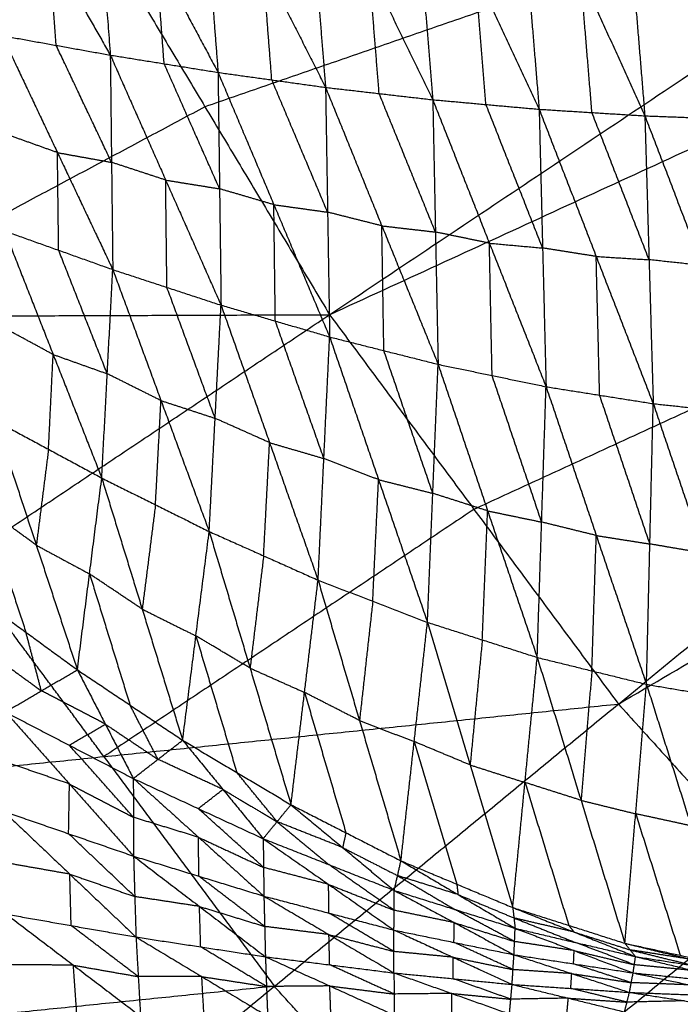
# Model space of a CAD drawing. Header units: millimetres. Extents: x -106 to 110, y -96 to 120.
# Tile 195 of 256: x -36.56 to -30.82, y -17.88 to -9.33. Entities that reach past the tile are written whole.
import ezdxf

# ---------------------------------------------------------------- set-up
doc = ezdxf.new("R2010")
doc.units = ezdxf.units.MM
doc.header["$MEASUREMENT"] = 0
doc.layers.add('Default', color=7, linetype='Continuous', true_color=0x000000)

msp = doc.modelspace()

# ---------------------------------------------------------------- linework, layer by layer
at = {"layer": 'Default'}
for points in [[(-33.8683, -11.8903, 3.8092), (-27.106, -7.3718, 3.779), (-20.3436, -2.8533, 3.7488)], [(-33.8683, -11.8903, 3.8092), (-26.3268, -8.4223, 3.779), (-18.7854, -4.9543, 3.7488)], [(-31.3592, -15.2734, 3.8092), (-25.0723, -10.1139, 3.779), (-18.7854, -4.9543, 3.7488)], [(-31.3592, -15.2734, 3.8092), (-24.194, -11.083, 3.779), (-17.0287, -6.8925, 3.7488)], [(-27.106, -7.3718, 3.779), (-31.0285, -8.7278, 3.7941), (-34.9511, -10.0839, 3.8092)], [(-32.2474, -7.6971, -2.5475), (-32.1477, -8.9012, -2.6628), (-32.0479, -10.1053, -2.7782)], [(-32.2474, -7.6971, -2.5475), (-31.6884, -8.9299, -2.7181), (-31.1294, -10.1626, -2.8888)], [(-31.3356, -7.6638, -2.6513), (-31.2325, -8.9132, -2.77), (-31.1294, -10.1626, -2.8888)], [(-31.3356, -7.6638, -2.6513), (-30.7756, -8.9299, -2.8129), (-30.2156, -10.196, -2.9746)], [(-36.8374, -7.7668, -1.767), (-36.3056, -8.7007, -1.9474), (-35.7738, -9.6346, -2.1277)], [(-35.9145, -7.7688, -1.9459), (-35.8441, -8.7017, -2.0368), (-35.7738, -9.6346, -2.1277)], [(-35.9145, -7.7688, -1.9459), (-35.376, -8.777, -2.1298), (-34.8375, -9.7852, -2.3137)], [(-34.9944, -7.7619, -2.1173), (-34.9159, -8.7736, -2.2155), (-34.8375, -9.7852, -2.3137)], [(-34.9944, -7.7619, -2.1173), (-34.4489, -8.8386, -2.3021), (-33.9035, -9.9152, -2.487)], [(-34.0773, -7.7472, -2.2772), (-33.9904, -8.8312, -2.3821), (-33.9035, -9.9152, -2.487)], [(-34.0773, -7.7472, -2.2772), (-33.5247, -8.8849, -2.4603), (-32.9721, -10.0225, -2.6433)], [(-33.1599, -7.7254, -2.422), (-33.066, -8.874, -2.5327), (-32.9721, -10.0225, -2.6433)], [(-33.1599, -7.7254, -2.422), (-32.6039, -8.9153, -2.6001), (-32.0479, -10.1053, -2.7782)], [(-42.8545, -11.9232, 3.8611), (-39.4441, -10.1004, 3.8351), (-36.0338, -8.2775, 3.8092)], [(-36.0338, -8.2775, 3.8092), (-34.9511, -10.0839, 3.8092), (-33.8683, -11.8903, 3.8092)], [(-36.2437, -9.5501, -2.0305), (-36.2746, -9.1254, -1.9889), (-36.3056, -8.7007, -1.9474)], [(-35.3056, -9.7099, -2.2207), (-35.3408, -9.2435, -2.1753), (-35.376, -8.777, -2.1298)], [(-34.3705, -9.8502, -2.4003), (-34.4097, -9.3444, -2.3512), (-34.4489, -8.8386, -2.3021)], [(-33.4378, -9.9689, -2.5651), (-33.4812, -9.4269, -2.5127), (-33.5247, -8.8849, -2.4603)], [(-32.51, -10.0639, -2.7108), (-32.5569, -9.4896, -2.6554), (-32.6039, -8.9153, -2.6001)], [(-31.5887, -10.134, -2.8335), (-31.6385, -9.5319, -2.7758), (-31.6884, -8.9299, -2.7181)], [(-36.7136, -9.4655, -1.9332), (-36.2437, -9.5501, -2.0305), (-35.7738, -9.6346, -2.1277)], [(-36.7136, -9.4655, -1.9332), (-36.2329, -10.482, -1.9146), (-35.7521, -11.4984, -1.8959)], [(-35.763, -10.5665, -2.0118), (-36.0033, -10.0583, -2.0211), (-36.2437, -9.5501, -2.0305)], [(-35.7738, -9.6346, -2.1277), (-35.763, -10.5665, -2.0118), (-35.7521, -11.4984, -1.8959)], [(-35.7738, -9.6346, -2.1277), (-35.3056, -9.7099, -2.2207), (-34.8375, -9.7852, -2.3137)], [(-35.7738, -9.6346, -2.1277), (-35.2926, -10.7209, -2.0956), (-34.8115, -11.8073, -2.0634)], [(-34.8245, -10.7963, -2.1886), (-35.0651, -10.2531, -2.2046), (-35.3056, -9.7099, -2.2207)], [(-34.8375, -9.7852, -2.3137), (-34.8245, -10.7963, -2.1886), (-34.8115, -11.8073, -2.0634)], [(-34.8375, -9.7852, -2.3137), (-34.3705, -9.8502, -2.4003), (-33.9035, -9.9152, -2.487)], [(-34.8375, -9.7852, -2.3137), (-34.3527, -10.9345, -2.2667), (-33.868, -12.0838, -2.2197)], [(-33.8858, -10.9995, -2.3533), (-34.1281, -10.4249, -2.3768), (-34.3705, -9.8502, -2.4003)], [(-33.9035, -9.9152, -2.487), (-33.8858, -10.9995, -2.3533), (-33.868, -12.0838, -2.2197)], [(-33.9035, -9.9152, -2.487), (-33.4378, -9.9689, -2.5651), (-32.9721, -10.0225, -2.6433)], [(-33.9035, -9.9152, -2.487), (-33.4146, -11.1184, -2.424), (-32.9256, -12.3216, -2.3611)], [(-32.9488, -11.1721, -2.5022), (-33.1933, -10.5705, -2.5337), (-33.4378, -9.9689, -2.5651)], [(-34.9511, -10.0839, 3.8092), (-36.6562, -10.9953, 3.8222), (-38.3614, -11.9068, 3.8351)], [(-32.9721, -10.0225, -2.6433), (-32.9488, -11.1721, -2.5022), (-32.9256, -12.3216, -2.3611)], [(-32.9721, -10.0225, -2.6433), (-32.51, -10.0639, -2.7108), (-32.0479, -10.1053, -2.7782)], [(-32.9721, -10.0225, -2.6433), (-32.4799, -11.2694, -2.5633), (-31.9877, -12.5162, -2.4833)], [(-32.0178, -11.3108, -2.6308), (-32.2639, -10.6873, -2.6708), (-32.51, -10.0639, -2.7108)], [(-25.0723, -10.1139, 3.779), (-28.843, -11.8479, 3.7941), (-32.6138, -13.5819, 3.8092)], [(-32.0479, -10.1053, -2.7782), (-32.0178, -11.3108, -2.6308), (-31.9877, -12.5162, -2.4833)], [(-32.0479, -10.1053, -2.7782), (-31.5887, -10.134, -2.8335), (-31.1294, -10.1626, -2.8888)], [(-32.0479, -10.1053, -2.7782), (-31.5523, -11.3844, -2.6811), (-31.0567, -12.6634, -2.5841)], [(-31.093, -11.413, -2.7365), (-31.3409, -10.7735, -2.785), (-31.5887, -10.134, -2.8335)], [(-31.1294, -10.1626, -2.8888), (-31.093, -11.413, -2.7365), (-31.0567, -12.6634, -2.5841)], [(-31.1294, -10.1626, -2.8888), (-30.6725, -10.1793, -2.9317), (-30.2156, -10.196, -2.9746)], [(-31.1294, -10.1626, -2.8888), (-30.6316, -11.4627, -2.7758), (-30.1338, -12.7629, -2.6628)], [(-36.2329, -10.482, -1.9146), (-36.468, -10.398, -1.8708), (-36.7031, -10.3141, -1.827)], [(-36.2224, -11.3305, -1.8084), (-36.2276, -10.9063, -1.8615), (-36.2329, -10.482, -1.9146)], [(-36.2329, -10.482, -1.9146), (-35.9979, -10.5242, -1.9632), (-35.763, -10.5665, -2.0118)], [(-35.2926, -10.7209, -2.0956), (-35.5278, -10.6437, -2.0537), (-35.763, -10.5665, -2.0118)], [(-35.2818, -11.6529, -1.9796), (-35.2872, -11.1869, -2.0376), (-35.2926, -10.7209, -2.0956)], [(-35.2926, -10.7209, -2.0956), (-35.0586, -10.7586, -2.1421), (-34.8245, -10.7963, -2.1886)], [(-34.3527, -10.9345, -2.2667), (-34.5886, -10.8654, -2.2276), (-34.8245, -10.7963, -2.1886)], [(-34.3398, -11.9456, -2.1416), (-34.3462, -11.44, -2.2041), (-34.3527, -10.9345, -2.2667)], [(-34.3527, -10.9345, -2.2667), (-34.1193, -10.967, -2.31), (-33.8858, -10.9995, -2.3533)], [(-33.4146, -11.1184, -2.424), (-33.6502, -11.059, -2.3887), (-33.8858, -10.9995, -2.3533)], [(-33.3968, -12.2027, -2.2904), (-33.4057, -11.6606, -2.3572), (-33.4146, -11.1184, -2.424)], [(-33.4146, -11.1184, -2.424), (-33.1817, -11.1452, -2.4631), (-32.9488, -11.1721, -2.5022)], [(-36.6927, -11.1627, -1.7208), (-36.2702, -12.2362, -1.4463), (-35.8478, -13.3097, -1.1717)], [(-36.6927, -11.1627, -1.7208), (-36.2224, -11.3305, -1.8084), (-35.7521, -11.4984, -1.8959)], [(-32.4799, -11.2694, -2.5633), (-32.7143, -11.2207, -2.5328), (-32.9488, -11.1721, -2.5022)], [(-32.4566, -12.4189, -2.4222), (-32.4683, -11.8441, -2.4928), (-32.4799, -11.2694, -2.5633)], [(-32.4799, -11.2694, -2.5633), (-32.2488, -11.2901, -2.597), (-32.0178, -11.3108, -2.6308)], [(-35.8, -12.4041, -1.5338), (-36.0112, -11.8673, -1.6711), (-36.2224, -11.3305, -1.8084)], [(-31.5523, -11.3844, -2.6811), (-31.785, -11.3476, -2.6559), (-32.0178, -11.3108, -2.6308)], [(-31.5222, -12.5898, -2.5337), (-31.5372, -11.9871, -2.6074), (-31.5523, -11.3844, -2.6811)], [(-31.5523, -11.3844, -2.6811), (-31.3227, -11.3987, -2.7088), (-31.093, -11.413, -2.7365)], [(-30.6316, -11.4627, -2.7758), (-30.8623, -11.4379, -2.7561), (-31.093, -11.413, -2.7365)], [(-35.8478, -13.3097, -1.1717), (-35.8, -12.4041, -1.5338), (-35.7521, -11.4984, -1.8959)], [(-35.7521, -11.4984, -1.8959), (-35.3333, -12.6366, -1.5883), (-34.9145, -13.7747, -1.2808)], [(-35.7521, -11.4984, -1.8959), (-35.2818, -11.6529, -1.9796), (-34.8115, -11.8073, -2.0634)], [(-34.863, -12.791, -1.6721), (-35.0724, -12.2219, -1.8259), (-35.2818, -11.6529, -1.9796)], [(-42.8545, -11.9232, 3.8611), (-38.3614, -11.9068, 3.8351), (-33.8683, -11.8903, 3.8092)], [(-40.2989, -16.187, 3.8611), (-37.0836, -14.0387, 3.8351), (-33.8683, -11.8903, 3.8092)], [(-34.9145, -13.7747, -1.2808), (-34.863, -12.791, -1.6721), (-34.8115, -11.8073, -2.0634)], [(-34.8115, -11.8073, -2.0634), (-34.39, -13.0021, -1.7232), (-33.9685, -14.197, -1.383)], [(-34.8115, -11.8073, -2.0634), (-34.3398, -11.9456, -2.1416), (-33.868, -12.0838, -2.2197)], [(-33.8683, -11.8903, 3.8092), (-32.6138, -13.5819, 3.8092), (-31.3592, -15.2734, 3.8092)], [(-33.9182, -13.1404, -1.8013), (-34.129, -12.543, -1.9715), (-34.3398, -11.9456, -2.1416)], [(-36.2702, -12.2362, -1.4463), (-36.5015, -12.1113, -1.4178), (-36.7328, -11.9865, -1.3894)], [(-33.9685, -14.197, -1.383), (-33.9182, -13.1404, -1.8013), (-33.868, -12.0838, -2.2197)], [(-33.868, -12.0838, -2.2197), (-33.4431, -13.3239, -1.8478), (-33.0182, -14.5639, -1.4759)], [(-33.868, -12.0838, -2.2197), (-33.3968, -12.2027, -2.2904), (-32.9256, -12.3216, -2.3611)], [(-32.9719, -13.4427, -1.9185), (-33.1843, -12.8227, -2.1044), (-33.3968, -12.2027, -2.2904)], [(-36.3104, -13.06, -1.1148), (-36.2903, -12.6481, -1.2806), (-36.2702, -12.2362, -1.4463)], [(-36.2702, -12.2362, -1.4463), (-36.0351, -12.3201, -1.49), (-35.8, -12.4041, -1.5338)], [(-35.3333, -12.6366, -1.5883), (-35.5666, -12.5203, -1.5611), (-35.8, -12.4041, -1.5338)], [(-33.0182, -14.5639, -1.4759), (-32.9719, -13.4427, -1.9185), (-32.9256, -12.3216, -2.3611)], [(-32.9256, -12.3216, -2.3611), (-32.4951, -13.5951, -1.959), (-32.0646, -14.8685, -1.557)], [(-32.9256, -12.3216, -2.3611), (-32.4566, -12.4189, -2.4222), (-31.9877, -12.5162, -2.4833)], [(-32.0261, -13.6924, -2.0201), (-32.2414, -13.0556, -2.2212), (-32.4566, -12.4189, -2.4222)], [(-32.0646, -14.8685, -1.557), (-32.0261, -13.6924, -2.0201), (-31.9877, -12.5162, -2.4833)], [(-31.9877, -12.5162, -2.4833), (-31.5514, -13.8092, -2.054), (-31.115, -15.1023, -1.6246)], [(-31.9877, -12.5162, -2.4833), (-31.5222, -12.5898, -2.5337), (-31.0567, -12.6634, -2.5841)], [(-35.3811, -13.5422, -1.2263), (-35.3572, -13.0894, -1.4073), (-35.3333, -12.6366, -1.5883)], [(-35.3333, -12.6366, -1.5883), (-35.0981, -12.7138, -1.6302), (-34.863, -12.791, -1.6721)], [(-31.0859, -13.8828, -2.1044), (-31.304, -13.2363, -2.319), (-31.5222, -12.5898, -2.5337)], [(-31.115, -15.1023, -1.6246), (-31.0859, -13.8828, -2.1044), (-31.0567, -12.6634, -2.5841)], [(-31.0567, -12.6634, -2.5841), (-30.6161, -13.963, -2.1313), (-30.1756, -15.2627, -1.6785)], [(-31.0567, -12.6634, -2.5841), (-30.5953, -12.7131, -2.6235), (-30.1338, -12.7629, -2.6628)], [(-36.773, -12.8103, -1.058), (-36.4164, -13.8933, -0.4798), (-36.0598, -14.9763, 0.0984)], [(-36.773, -12.8103, -1.058), (-36.3104, -13.06, -1.1148), (-35.8478, -13.3097, -1.1717)], [(-34.39, -13.0021, -1.7232), (-34.6265, -12.8966, -1.6977), (-34.863, -12.791, -1.6721)], [(-34.4415, -13.9858, -1.3319), (-34.4157, -13.494, -1.5276), (-34.39, -13.0021, -1.7232)], [(-34.39, -13.0021, -1.7232), (-34.1541, -13.0713, -1.7623), (-33.9182, -13.1404, -1.8013)], [(-36.3104, -13.06, -1.1148), (-36.3634, -13.4766, -0.7973), (-36.4164, -13.8933, -0.4798)], [(-33.4431, -13.3239, -1.8478), (-33.6807, -13.2321, -1.8246), (-33.9182, -13.1404, -1.8013)], [(-36.0598, -14.9763, 0.0984), (-35.9538, -14.143, -0.5366), (-35.8478, -13.3097, -1.1717)], [(-35.8478, -13.3097, -1.1717), (-35.4965, -14.4491, -0.5378), (-35.1452, -15.5884, 0.096)], [(-35.8478, -13.3097, -1.1717), (-35.3811, -13.5422, -1.2263), (-34.9145, -13.7747, -1.2808)], [(-33.4934, -14.3804, -1.4294), (-33.4682, -13.8521, -1.6386), (-33.4431, -13.3239, -1.8478)], [(-33.4431, -13.3239, -1.8478), (-33.2075, -13.3833, -1.8831), (-32.9719, -13.4427, -1.9185)], [(-32.4951, -13.5951, -1.959), (-32.7335, -13.5189, -1.9387), (-32.9719, -13.4427, -1.9185)], [(-36.8633, -13.5669, -0.4786), (-36.685, -14.1084, -0.1895), (-36.5067, -14.6499, 0.0996)], [(-36.4164, -13.8933, -0.4798), (-36.6398, -13.7301, -0.4792), (-36.8633, -13.5669, -0.4786)], [(-32.6138, -13.5819, 3.8092), (-34.2214, -14.6561, 3.8222), (-35.8291, -15.7302, 3.8351)], [(-35.3811, -13.5422, -1.2263), (-35.4388, -13.9956, -0.8821), (-35.4965, -14.4491, -0.5378)], [(-32.5414, -14.7162, -1.5164), (-32.5182, -14.1556, -1.7377), (-32.4951, -13.5951, -1.959)], [(-32.4951, -13.5951, -1.959), (-32.2606, -13.6437, -1.9896), (-32.0261, -13.6924, -2.0201)], [(-35.1452, -15.5884, 0.096), (-35.0298, -14.6816, -0.5924), (-34.9145, -13.7747, -1.2808)], [(-34.9145, -13.7747, -1.2808), (-34.5592, -14.9616, -0.5937), (-34.2039, -16.1484, 0.0935)], [(-34.9145, -13.7747, -1.2808), (-34.4415, -13.9858, -1.3319), (-33.9685, -14.197, -1.383)], [(-31.5514, -13.8092, -2.054), (-31.7888, -13.7508, -2.0371), (-32.0261, -13.6924, -2.0201)], [(-31.5898, -14.9854, -1.5908), (-31.5706, -14.3973, -1.8224), (-31.5514, -13.8092, -2.054)], [(-31.5514, -13.8092, -2.054), (-31.3186, -13.846, -2.0792), (-31.0859, -13.8828, -2.1044)], [(-36.4164, -13.8933, -0.4798), (-36.1851, -14.0182, -0.5082), (-35.9538, -14.143, -0.5366)], [(-30.6161, -13.963, -2.1313), (-30.851, -13.9229, -2.1178), (-31.0859, -13.8828, -2.1044)], [(-34.4415, -13.9858, -1.3319), (-34.5003, -14.4737, -0.9628), (-34.5592, -14.9616, -0.5937)], [(-35.8291, -15.7302, 3.8351), (-36.4563, -14.8845, 3.8351), (-37.0836, -14.0387, 3.8351)], [(-35.9538, -14.143, -0.5366), (-35.7781, -14.7127, -0.2197), (-35.6025, -15.2824, 0.0972)], [(-35.4965, -14.4491, -0.5378), (-35.7251, -14.296, -0.5372), (-35.9538, -14.143, -0.5366)], [(-34.2039, -16.1484, 0.0935), (-34.0862, -15.1727, -0.6448), (-33.9685, -14.197, -1.383)], [(-33.9685, -14.197, -1.383), (-33.6086, -15.4165, -0.6461), (-33.2486, -16.6361, 0.0907)], [(-33.9685, -14.197, -1.383), (-33.4934, -14.3804, -1.4294), (-33.0182, -14.5639, -1.4759)], [(-36.9537, -14.3236, 0.1008), (-36.5067, -14.6499, 0.0996), (-36.0598, -14.9763, 0.0984)], [(-35.4965, -14.4491, -0.5378), (-35.2631, -14.5653, -0.5651), (-35.0298, -14.6816, -0.5924)], [(-33.4934, -14.3804, -1.4294), (-33.551, -14.8985, -1.0378), (-33.6086, -15.4165, -0.6461)], [(-33.2486, -16.6361, 0.0907), (-33.1334, -15.6, -0.6926), (-33.0182, -14.5639, -1.4759)], [(-33.0182, -14.5639, -1.4759), (-32.6476, -15.803, -0.694), (-32.2771, -17.0421, 0.0878)], [(-33.0182, -14.5639, -1.4759), (-32.5414, -14.7162, -1.5164), (-32.0646, -14.8685, -1.557)], [(-36.3727, -15.1592, -0.239), (-36.4397, -14.9046, -0.0697), (-36.5067, -14.6499, 0.0996)], [(-35.0298, -14.6816, -0.5924), (-34.8522, -15.275, -0.2488), (-34.6745, -15.8684, 0.0947)], [(-34.5592, -14.9616, -0.5937), (-34.7945, -14.8216, -0.593), (-35.0298, -14.6816, -0.5924)], [(-32.5414, -14.7162, -1.5164), (-32.5945, -15.2596, -1.1052), (-32.6476, -15.803, -0.694)], [(-36.8196, -14.8328, -0.2379), (-36.5962, -14.996, -0.2385), (-36.3727, -15.1592, -0.239)], [(-32.2771, -17.0421, 0.0878), (-32.1708, -15.9553, -0.7346), (-32.0646, -14.8685, -1.557)], [(-32.0646, -14.8685, -1.557), (-31.6839, -16.1104, -0.7361), (-31.3032, -17.3523, 0.0847)], [(-32.0646, -14.8685, -1.557), (-31.5898, -14.9854, -1.5908), (-31.115, -15.1023, -1.6246)], [(-34.5592, -14.9616, -0.5937), (-34.3227, -15.0671, -0.6192), (-34.0862, -15.1727, -0.6448)], [(-36.6856, -15.3421, -0.5765), (-36.3727, -15.1592, -0.239), (-36.0598, -14.9763, 0.0984)], [(-36.0598, -14.9763, 0.0984), (-35.8168, -15.4484, -0.1733), (-35.5738, -15.9204, -0.4451)], [(-36.0598, -14.9763, 0.0984), (-35.6025, -15.2824, 0.0972), (-35.1452, -15.5884, 0.096)], [(-31.5898, -14.9854, -1.5908), (-31.6368, -15.5479, -1.1635), (-31.6839, -16.1104, -0.7361)], [(-31.3032, -17.3523, 0.0847), (-31.2091, -16.2273, -0.77), (-31.115, -15.1023, -1.6246)], [(-31.115, -15.1023, -1.6246), (-30.7273, -16.3322, -0.7716), (-30.3396, -17.5621, 0.0814)], [(-31.115, -15.1023, -1.6246), (-30.6453, -15.1825, -1.6515), (-30.1756, -15.2627, -1.6785)], [(-35.8168, -15.4484, -0.1733), (-36.0947, -15.3038, -0.2062), (-36.3727, -15.1592, -0.239)], [(-34.0862, -15.1727, -0.6448), (-33.9062, -15.7825, -0.2763), (-33.7262, -16.3923, 0.0921)], [(-33.6086, -15.4165, -0.6461), (-33.8474, -15.2946, -0.6454), (-34.0862, -15.1727, -0.6448)], [(-40.2989, -16.187, 3.8611), (-35.8291, -15.7302, 3.8351), (-31.3592, -15.2734, 3.8092)], [(-37.3377, -20.1798, 3.8611), (-34.3484, -17.7266, 3.8351), (-31.3592, -15.2734, 3.8092)], [(-35.3595, -15.7544, -0.1745), (-35.481, -15.5184, -0.0387), (-35.6025, -15.2824, 0.0972)], [(-31.3592, -15.2734, 3.8092), (-29.9449, -16.8339, 3.8092), (-28.5306, -18.3944, 3.8092)], [(-36.6856, -15.3421, -0.5765), (-36.1297, -15.6312, -0.5108), (-35.5738, -15.9204, -0.4451)], [(-36.6856, -15.3421, -0.5765), (-36.1286, -15.9687, -0.6659), (-35.5716, -16.5953, -0.7552)], [(-36.1297, -15.6312, -0.5108), (-35.9732, -15.5398, -0.3421), (-35.8168, -15.4484, -0.1733)], [(-35.8168, -15.4484, -0.1733), (-35.5881, -15.6014, -0.1739), (-35.3595, -15.7544, -0.1745)], [(-33.6086, -15.4165, -0.6461), (-33.371, -15.5083, -0.6694), (-33.1334, -15.6, -0.6926)], [(-35.5727, -16.2579, -0.6002), (-35.8512, -15.9446, -0.5555), (-36.1297, -15.6312, -0.5108)], [(-35.5738, -15.9204, -0.4451), (-35.3595, -15.7544, -0.1745), (-35.1452, -15.5884, 0.096)], [(-35.1452, -15.5884, 0.096), (-34.7953, -16.016, -0.1131), (-34.4454, -16.4436, -0.3223)], [(-35.1452, -15.5884, 0.096), (-34.6745, -15.8684, 0.0947), (-34.2039, -16.1484, 0.0935)], [(-33.1334, -15.6, -0.6926), (-32.9481, -16.2195, -0.3017), (-32.7629, -16.8391, 0.0893)], [(-32.6476, -15.803, -0.694), (-32.8905, -15.7015, -0.6933), (-33.1334, -15.6, -0.6926)], [(-35.8291, -15.7302, 3.8351), (-35.0887, -16.7284, 3.8351), (-34.3484, -17.7266, 3.8351)], [(-36.1286, -15.9687, -0.6659), (-36.4107, -15.8713, -0.7174), (-36.6929, -15.7739, -0.7689)], [(-34.7953, -16.016, -0.1131), (-35.0774, -15.8852, -0.1438), (-35.3595, -15.7544, -0.1745)], [(-32.6476, -15.803, -0.694), (-32.4092, -15.8791, -0.7143), (-32.1708, -15.9553, -0.7346)], [(-34.3246, -16.296, -0.1144), (-34.4996, -16.0822, -0.0098), (-34.6745, -15.8684, 0.0947)], [(-36.1359, -16.4005, -0.8582), (-36.1322, -16.1846, -0.762), (-36.1286, -15.9687, -0.6659)], [(-36.1286, -15.9687, -0.6659), (-35.8506, -16.1133, -0.633), (-35.5727, -16.2579, -0.6002)], [(-35.5738, -15.9204, -0.4451), (-35.5727, -16.2579, -0.6002), (-35.5716, -16.5953, -0.7552)], [(-35.5738, -15.9204, -0.4451), (-35.0096, -16.182, -0.3837), (-34.4454, -16.4436, -0.3223)], [(-35.5738, -15.9204, -0.4451), (-35.0065, -16.4317, -0.5037), (-34.4391, -16.943, -0.5623)], [(-32.1708, -15.9553, -0.7346), (-31.9805, -16.5762, -0.3242), (-31.7901, -17.1972, 0.0863)], [(-31.6839, -16.1104, -0.7361), (-31.9273, -16.0329, -0.7353), (-32.1708, -15.9553, -0.7346)], [(-35.0096, -16.182, -0.3837), (-34.9024, -16.099, -0.2484), (-34.7953, -16.016, -0.1131)], [(-34.7953, -16.016, -0.1131), (-34.56, -16.156, -0.1138), (-34.3246, -16.296, -0.1144)], [(-34.4454, -16.4436, -0.3223), (-34.3246, -16.296, -0.1144), (-34.2039, -16.1484, 0.0935)], [(-34.2039, -16.1484, 0.0935), (-33.7553, -16.5208, -0.0599), (-33.3068, -16.8932, -0.2134)], [(-34.2039, -16.1484, 0.0935), (-33.7262, -16.3923, 0.0921), (-33.2486, -16.6361, 0.0907)], [(-31.6839, -16.1104, -0.7361), (-31.4465, -16.1689, -0.753), (-31.2091, -16.2273, -0.77)], [(-36.7002, -16.2058, -0.9612), (-36.1359, -16.4005, -0.8582), (-35.5716, -16.5953, -0.7552)], [(-36.7002, -16.2058, -0.9612), (-36.1253, -16.7518, -0.8962), (-35.5505, -17.2979, -0.8311)], [(-34.4423, -16.6933, -0.4423), (-34.7259, -16.4376, -0.413), (-35.0096, -16.182, -0.3837)], [(-31.2091, -16.2273, -0.77), (-31.0152, -16.8423, -0.3434), (-30.8214, -17.4572, 0.0831)], [(-30.7273, -16.3322, -0.7716), (-30.9682, -16.2798, -0.7708), (-31.2091, -16.2273, -0.77)], [(-35.0065, -16.4317, -0.5037), (-35.2896, -16.3448, -0.5519), (-35.5727, -16.2579, -0.6002)], [(-34.3246, -16.296, -0.1144), (-34.1004, -16.4822, -0.1911), (-33.8761, -16.6684, -0.2678)], [(-33.7553, -16.5208, -0.0599), (-34.04, -16.4084, -0.0872), (-34.3246, -16.296, -0.1144)], [(-35.561, -16.9466, -0.7932), (-35.8485, -16.6736, -0.8257), (-36.1359, -16.4005, -0.8582)], [(-33.7262, -16.3923, 0.0921), (-33.7408, -16.4565, 0.0161), (-33.7553, -16.5208, -0.0599)], [(-35.0053, -16.7691, -0.6588), (-35.0059, -16.6004, -0.5812), (-35.0065, -16.4317, -0.5037)], [(-35.0065, -16.4317, -0.5037), (-34.7244, -16.5625, -0.473), (-34.4423, -16.6933, -0.4423)], [(-34.4454, -16.4436, -0.3223), (-34.4423, -16.6933, -0.4423), (-34.4391, -16.943, -0.5623)], [(-34.4454, -16.4436, -0.3223), (-33.8772, -16.8407, -0.3564), (-33.309, -17.2378, -0.3904)], [(-34.4454, -16.4436, -0.3223), (-33.8761, -16.6684, -0.2678), (-33.3068, -16.8932, -0.2134)], [(-35.5716, -16.5953, -0.7552), (-35.561, -16.9466, -0.7932), (-35.5505, -17.2979, -0.8311)], [(-35.5716, -16.5953, -0.7552), (-35.0053, -16.7691, -0.6588), (-34.4391, -16.943, -0.5623)], [(-35.5716, -16.5953, -0.7552), (-34.9989, -17.0325, -0.6871), (-34.4261, -17.4697, -0.6189)], [(-33.7553, -16.5208, -0.0599), (-33.5165, -16.6427, -0.0606), (-33.2777, -16.7646, -0.0613)], [(-36.1253, -16.7518, -0.8962), (-36.407, -16.7022, -0.9527), (-36.6886, -16.6526, -1.0093)], [(-33.3079, -17.0655, -0.3019), (-33.592, -16.8669, -0.2849), (-33.8761, -16.6684, -0.2678)], [(-33.3068, -16.8932, -0.2134), (-33.2777, -16.7646, -0.0613), (-33.2486, -16.6361, 0.0907)], [(-33.2486, -16.6361, 0.0907), (-32.7629, -16.8391, 0.0893), (-32.2771, -17.0421, 0.0878)], [(-33.2486, -16.6361, 0.0907), (-32.7525, -16.9293, -0.0189), (-32.2563, -17.2226, -0.1286)], [(-36.1138, -17.1987, -0.9443), (-36.1196, -16.9752, -0.9202), (-36.1253, -16.7518, -0.8962)], [(-36.1253, -16.7518, -0.8962), (-35.8432, -16.8492, -0.8447), (-35.561, -16.9466, -0.7932)], [(-34.4326, -17.2063, -0.5906), (-34.719, -16.9877, -0.6247), (-35.0053, -16.7691, -0.6588)], [(-33.8772, -16.8407, -0.3564), (-34.1597, -16.767, -0.3993), (-34.4423, -16.6933, -0.4423)], [(-33.2777, -16.7646, -0.0613), (-33.0296, -16.9113, -0.1161), (-32.7815, -17.0579, -0.171)], [(-32.7525, -16.9293, -0.0189), (-33.0151, -16.847, -0.0401), (-33.2777, -16.7646, -0.0613)], [(-33.8741, -17.0904, -0.4764), (-33.8756, -16.9655, -0.4164), (-33.8772, -16.8407, -0.3564)], [(-33.8772, -16.8407, -0.3564), (-33.5926, -16.9531, -0.3291), (-33.3079, -17.0655, -0.3019)], [(-29.9449, -16.8339, 3.8092), (-31.4395, -18.0605, 3.8222), (-32.9341, -19.2871, 3.8351)], [(-32.7629, -16.8391, 0.0893), (-32.7577, -16.8842, 0.0352), (-32.7525, -16.9293, -0.0189)], [(-33.309, -17.2378, -0.3904), (-33.3079, -17.0655, -0.3019), (-33.3068, -16.8932, -0.2134)], [(-33.3068, -16.8932, -0.2134), (-32.7866, -17.1727, -0.2347), (-32.2664, -17.4522, -0.2561)], [(-33.3068, -16.8932, -0.2134), (-32.7815, -17.0579, -0.171), (-32.2563, -17.2226, -0.1286)], [(-32.7525, -16.9293, -0.0189), (-32.5096, -17.0308, -0.0197), (-32.2667, -17.1323, -0.0204)], [(-34.9989, -17.0325, -0.6871), (-35.2799, -16.9896, -0.7401), (-35.561, -16.9466, -0.7932)], [(-34.4391, -16.943, -0.5623), (-34.4326, -17.2063, -0.5906), (-34.4261, -17.4697, -0.6189)], [(-34.4391, -16.943, -0.5623), (-33.8741, -17.2766, -0.496), (-33.3091, -17.6102, -0.4298)], [(-34.4391, -16.943, -0.5623), (-33.8741, -17.0904, -0.4764), (-33.309, -17.2378, -0.3904)], [(-36.677, -17.0995, -1.0574), (-36.1138, -17.1987, -0.9443), (-35.5505, -17.2979, -0.8311)], [(-36.677, -17.0995, -1.0574), (-36.0941, -17.5429, -0.8934), (-35.5112, -17.9863, -0.7294)], [(-34.9883, -17.3838, -0.725), (-34.9936, -17.2082, -0.706), (-34.9989, -17.0325, -0.6871)], [(-34.9989, -17.0325, -0.6871), (-34.7157, -17.1194, -0.6388), (-34.4326, -17.2063, -0.5906)], [(-33.3091, -17.424, -0.4101), (-33.5916, -17.2572, -0.4432), (-33.8741, -17.0904, -0.4764)], [(-32.7866, -17.1727, -0.2347), (-33.0472, -17.1191, -0.2683), (-33.3079, -17.0655, -0.3019)], [(-32.2614, -17.3374, -0.1924), (-32.5215, -17.1976, -0.1817), (-32.7815, -17.0579, -0.171)], [(-32.2771, -17.0421, 0.0878), (-32.2667, -17.1323, -0.0204), (-32.2563, -17.2226, -0.1286)], [(-32.2771, -17.0421, 0.0878), (-31.7901, -17.1972, 0.0863), (-31.3032, -17.3523, 0.0847)], [(-32.2771, -17.0421, 0.0878), (-31.7437, -17.2551, 0.0131), (-31.2103, -17.4682, -0.0616)], [(-32.7877, -17.345, -0.3233), (-32.7871, -17.2589, -0.279), (-32.7866, -17.1727, -0.2347)], [(-32.7866, -17.1727, -0.2347), (-32.524, -17.2551, -0.2136), (-32.2614, -17.3374, -0.1924)], [(-32.2667, -17.1323, -0.0204), (-32, -17.2389, -0.0577), (-31.7333, -17.3454, -0.0951)], [(-31.7437, -17.2551, 0.0131), (-32.0052, -17.1937, -0.0036), (-32.2667, -17.1323, -0.0204)], [(-35.5308, -17.6421, -0.7802), (-35.8223, -17.4204, -0.8622), (-36.1138, -17.1987, -0.9443)], [(-33.8741, -17.2766, -0.496), (-34.1534, -17.2415, -0.5433), (-34.4326, -17.2063, -0.5906)], [(-33.8676, -17.54, -0.5243), (-33.8709, -17.4083, -0.5102), (-33.8741, -17.2766, -0.496)], [(-33.8741, -17.2766, -0.496), (-33.5916, -17.3503, -0.4531), (-33.3091, -17.424, -0.4101)], [(-33.3091, -17.6102, -0.4298), (-33.3091, -17.424, -0.4101), (-33.309, -17.2378, -0.3904)], [(-33.309, -17.2378, -0.3904), (-32.7959, -17.474, -0.3361), (-32.2828, -17.7103, -0.2818)], [(-33.309, -17.2378, -0.3904), (-32.7877, -17.345, -0.3233), (-32.2664, -17.4522, -0.2561)], [(-32.2664, -17.4522, -0.2561), (-32.2614, -17.3374, -0.1924), (-32.2563, -17.2226, -0.1286)], [(-32.2563, -17.2226, -0.1286), (-31.7438, -17.4163, -0.139), (-31.2312, -17.6101, -0.1494)], [(-32.2563, -17.2226, -0.1286), (-31.7333, -17.3454, -0.0951), (-31.2103, -17.4682, -0.0616)], [(-31.7901, -17.1972, 0.0863), (-31.7669, -17.2262, 0.0497), (-31.7437, -17.2551, 0.0131)], [(-31.7437, -17.2551, 0.0131), (-31.5002, -17.3327, 0.0123), (-31.2567, -17.4103, 0.0116)], [(-35.5505, -17.2979, -0.8311), (-35.5308, -17.6421, -0.7802), (-35.5112, -17.9863, -0.7294)], [(-35.5505, -17.2979, -0.8311), (-34.9883, -17.3838, -0.725), (-34.4261, -17.4697, -0.6189)], [(-35.5505, -17.2979, -0.8311), (-34.9787, -17.6421, -0.6858), (-34.4069, -17.9862, -0.5405)], [(-32.2746, -17.5813, -0.269), (-32.5312, -17.4631, -0.2961), (-32.7877, -17.345, -0.3233)], [(-31.7438, -17.4163, -0.139), (-32.0026, -17.3769, -0.1657), (-32.2614, -17.3374, -0.1924)], [(-31.2207, -17.5392, -0.1055), (-31.477, -17.4423, -0.1003), (-31.7333, -17.3454, -0.0951)], [(-31.3032, -17.3523, 0.0847), (-31.2567, -17.4103, 0.0116), (-31.2103, -17.4682, -0.0616)], [(-31.3032, -17.3523, 0.0847), (-30.8214, -17.4572, 0.0831), (-30.3396, -17.5621, 0.0814)], [(-31.3032, -17.3523, 0.0847), (-30.7406, -17.4902, 0.0359), (-30.178, -17.6281, -0.0129)], [(-34.4165, -17.728, -0.5797), (-34.7024, -17.5559, -0.6523), (-34.9883, -17.3838, -0.725)], [(-32.7959, -17.474, -0.3361), (-33.0525, -17.449, -0.3731), (-33.3091, -17.424, -0.4101)], [(-32.2828, -17.7103, -0.2818), (-32.2746, -17.5813, -0.269), (-32.2664, -17.4522, -0.2561)], [(-32.2664, -17.4522, -0.2561), (-31.7647, -17.6158, -0.2102), (-31.2631, -17.7794, -0.1644)], [(-32.2664, -17.4522, -0.2561), (-31.7488, -17.5312, -0.2028), (-31.2312, -17.6101, -0.1494)], [(-31.7488, -17.5312, -0.2028), (-31.7463, -17.4738, -0.1709), (-31.7438, -17.4163, -0.139)], [(-31.7438, -17.4163, -0.139), (-31.4823, -17.4778, -0.1222), (-31.2207, -17.5392, -0.1055)], [(-31.2567, -17.4103, 0.0116), (-30.9754, -17.4792, -0.0128), (-30.6941, -17.5482, -0.0372)], [(-30.7406, -17.4902, 0.0359), (-30.9986, -17.4503, 0.0237), (-31.2567, -17.4103, 0.0116)], [(-36.0941, -17.5429, -0.8934), (-36.3705, -17.5405, -0.9437), (-36.6469, -17.5382, -0.9941)], [(-34.4261, -17.4697, -0.6189), (-34.4165, -17.728, -0.5797), (-34.4069, -17.9862, -0.5405)], [(-34.4261, -17.4697, -0.6189), (-33.8676, -17.54, -0.5243), (-33.3091, -17.6102, -0.4298)], [(-34.4261, -17.4697, -0.6189), (-33.8667, -17.7233, -0.4956), (-33.3073, -17.9769, -0.3723)], [(-32.796, -17.6603, -0.3558), (-32.7959, -17.5671, -0.346), (-32.7959, -17.474, -0.3361)], [(-32.7959, -17.474, -0.3361), (-32.5353, -17.5276, -0.3026), (-32.2746, -17.5813, -0.269)], [(-31.2472, -17.6947, -0.1569), (-31.498, -17.613, -0.1798), (-31.7488, -17.5312, -0.2028)], [(-31.2312, -17.6101, -0.1494), (-31.2207, -17.5392, -0.1055), (-31.2103, -17.4682, -0.0616)], [(-30.7095, -17.5896, -0.0664), (-30.9651, -17.5644, -0.0859), (-31.2207, -17.5392, -0.1055)], [(-31.2103, -17.4682, -0.0616), (-30.7095, -17.5896, -0.0664), (-30.2086, -17.711, -0.0712)], [(-31.2103, -17.4682, -0.0616), (-30.6941, -17.5482, -0.0372), (-30.178, -17.6281, -0.0129)], [(-36.064, -17.9816, -0.8301), (-36.079, -17.7622, -0.8617), (-36.0941, -17.5429, -0.8934)], [(-36.0941, -17.5429, -0.8934), (-35.8125, -17.5925, -0.8368), (-35.5308, -17.6421, -0.7802)], [(-33.3082, -17.7936, -0.4011), (-33.5879, -17.6668, -0.4627), (-33.8676, -17.54, -0.5243)], [(-33.3091, -17.6102, -0.4298), (-33.3082, -17.7936, -0.4011), (-33.3073, -17.9769, -0.3723)], [(-33.3091, -17.6102, -0.4298), (-32.8075, -17.7882, -0.3353), (-32.3058, -17.9662, -0.2408)], [(-33.3091, -17.6102, -0.4298), (-32.796, -17.6603, -0.3558), (-32.2828, -17.7103, -0.2818)], [(-31.7647, -17.6158, -0.2102), (-32.0197, -17.5985, -0.2396), (-32.2746, -17.5813, -0.269)], [(-31.773, -17.7448, -0.2231), (-31.7689, -17.6803, -0.2167), (-31.7647, -17.6158, -0.2102)], [(-31.7647, -17.6158, -0.2102), (-31.5059, -17.6553, -0.1836), (-31.2472, -17.6947, -0.1569)], [(-31.2631, -17.7794, -0.1644), (-31.2472, -17.6947, -0.1569), (-31.2312, -17.6101, -0.1494)], [(-31.2312, -17.6101, -0.1494), (-30.7415, -17.7143, -0.114), (-30.2518, -17.8185, -0.0785)], [(-31.2312, -17.6101, -0.1494), (-30.7199, -17.6606, -0.1103), (-30.2086, -17.711, -0.0712)], [(-34.9787, -17.6421, -0.6858), (-35.2548, -17.6421, -0.733), (-35.5308, -17.6421, -0.7802)], [(-34.959, -17.9863, -0.6349), (-34.9689, -17.8142, -0.6604), (-34.9787, -17.6421, -0.6858)], [(-34.9787, -17.6421, -0.6858), (-34.6976, -17.685, -0.6328), (-34.4165, -17.728, -0.5797)], [(-32.2943, -17.8383, -0.2613), (-32.5451, -17.7493, -0.3086), (-32.796, -17.6603, -0.3558)], [(-32.3058, -17.9662, -0.2408), (-32.2943, -17.8383, -0.2613), (-32.2828, -17.7103, -0.2818)], [(-32.2828, -17.7103, -0.2818), (-31.7944, -17.8294, -0.2091), (-31.3059, -17.9485, -0.1364)], [(-32.2828, -17.7103, -0.2818), (-31.773, -17.7448, -0.2231), (-31.2631, -17.7794, -0.1644)], [(-30.7415, -17.7143, -0.114), (-30.9943, -17.7045, -0.1354), (-31.2472, -17.6947, -0.1569)], [(-34.3484, -17.7266, 3.8351), (-36.5834, -17.955, 3.8481), (-38.8183, -18.1834, 3.8611)], [(-33.8667, -17.7233, -0.4956), (-34.1416, -17.7256, -0.5377), (-34.4165, -17.728, -0.5797)], [(-32.9341, -19.2871, 3.8351), (-33.6413, -18.5069, 3.8351), (-34.3484, -17.7266, 3.8351)], [(-33.8571, -17.9816, -0.4564), (-33.8619, -17.8524, -0.476), (-33.8667, -17.7233, -0.4956)], [(-33.8667, -17.7233, -0.4956), (-33.5875, -17.7584, -0.4483), (-33.3082, -17.7936, -0.4011)], [(-32.8075, -17.7882, -0.3353), (-33.0578, -17.7909, -0.3682), (-33.3082, -17.7936, -0.4011)], [(-32.8066, -17.9715, -0.3066), (-32.807, -17.8799, -0.3209), (-32.8075, -17.7882, -0.3353)], [(-32.8075, -17.7882, -0.3353), (-32.5509, -17.8132, -0.2983), (-32.2943, -17.8383, -0.2613)], [(-31.2845, -17.864, -0.1504), (-31.5287, -17.8044, -0.1867), (-31.773, -17.7448, -0.2231)], [(-31.3059, -17.9485, -0.1364), (-31.2845, -17.864, -0.1504), (-31.2631, -17.7794, -0.1644)], [(-31.2631, -17.7794, -0.1644), (-30.7853, -17.8527, -0.1123), (-30.3075, -17.926, -0.0601)], [(-31.2631, -17.7794, -0.1644), (-30.7575, -17.799, -0.1214), (-30.2518, -17.8185, -0.0785)], [(-31.7944, -17.8294, -0.2091), (-32.0444, -17.8338, -0.2352), (-32.2943, -17.8383, -0.2613)], [(-31.8059, -17.9574, -0.1886), (-31.8001, -17.8934, -0.1988), (-31.7944, -17.8294, -0.2091)], [(-31.7944, -17.8294, -0.2091), (-31.5394, -17.8467, -0.1797), (-31.2845, -17.864, -0.1504)], [(-30.7853, -17.8527, -0.1123), (-31.0349, -17.8583, -0.1313), (-31.2845, -17.864, -0.1504)]]:
    msp.add_open_spline(points, degree=2, dxfattribs=at)

doc.saveas('drawing.dxf')
